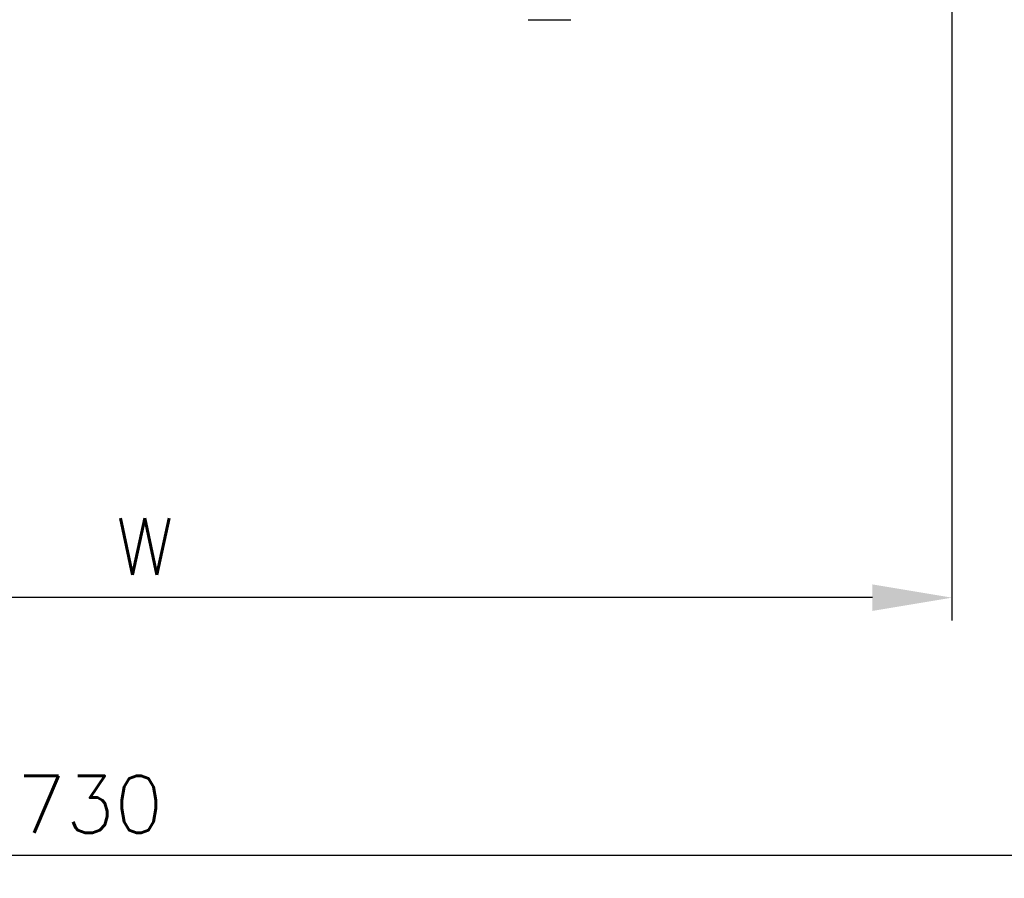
# Model space of a CAD drawing. Header units: millimetres. Extents: x 0 to 5940, y 0 to 4200.
# Tile 24 of 55: x 2845 to 3278, y 1265 to 1643. Entities that reach past the tile are written whole.
import ezdxf

# ---------------------------------------------------------------- set-up
doc = ezdxf.new("R2010")
doc.units = ezdxf.units.MM
doc.header["$LTSCALE"] = 50
doc.layers.get('DEFPOINTS').update_dxf_attribs({"linetype": 'CONTINUOUS'})
doc.layers.add('02-LINIE-035', color=2, linetype='CONTINUOUS')
doc.layers.add('06-MASSE1', color=1, linetype='CONTINUOUS')
doc.styles.add('ACA_NORM', font='ROMANS.SHX')
doc.dimstyles.new('1-10', dxfattribs={"dimscale": 10, "dimtxt": 2.5, "dimasz": 3.5, "dimexe": 1, "dimexo": 0, "dimgap": 1, "dimtad": 1, "dimdec": 0, "dimzin": 0, "dimtxsty": 'ACA_NORM', "dimcen": 0, "dimadec": 0, "dimazin": 0, "dimtfac": 2.4, "dimtdec": 0, "dimtmove": 0, "dimatfit": 3, "dimfxl": 1, "dimtolj": 1, "dimtzin": 0, "dimarcsym": 0})

# ---------------------------------------------------------------- blocks, each defined once
blk = doc.blocks.new('*D1')
at = {"layer": '06-MASSE1', "color": 0, "lineweight": -2}
for p, q in [((3255.15, 1726.98), (3255.15, 1378.56)), ((2545.15, 1539.81), (2545.15, 1378.56)), ((3220.15, 1388.56), (2580.15, 1388.56))]:
    blk.add_line(p, q, dxfattribs=at)
at = {"layer": '06-MASSE1', "color": 0}
for points in [[(2580.15, 1394.39), (2580.15, 1382.73), (2545.15, 1388.56)], [(3220.15, 1394.39), (3220.15, 1382.73), (3255.15, 1388.56)]]:
    blk.add_solid(points, dxfattribs=at)
at = {"layer": 'DEFPOINTS', "color": 0}
for p in [(3255.15, 1726.98), (2545.15, 1539.81), (2545.15, 1388.56)]:
    blk.add_point(p, dxfattribs=at)
at = {"layer": '06-MASSE1', "color": 0, "insert": (2900.15, 1411.06), "char_height": 25, "attachment_point": 5, "style": 'ACA_NORM'}
blk.add_mtext('\\A1;W', dxfattribs=at)
blk = doc.blocks.new('*D12')
at = {"layer": '06-MASSE1', "color": 0, "lineweight": -2}
for p, q in [((3730.65, 2178.48), (3730.65, 1265.17)), ((2000.15, 1445.67), (2000.15, 1265.17)), ((3695.65, 1275.17), (2035.15, 1275.17))]:
    blk.add_line(p, q, dxfattribs=at)
at = {"layer": '06-MASSE1', "color": 0}
for points in [[(2035.15, 1281), (2035.15, 1269.33), (2000.15, 1275.17)], [(3695.65, 1281), (3695.65, 1269.33), (3730.65, 1275.17)]]:
    blk.add_solid(points, dxfattribs=at)
at = {"layer": 'DEFPOINTS', "color": 0}
for p in [(3730.65, 2178.48), (2000.15, 1445.67), (2000.15, 1275.17)]:
    blk.add_point(p, dxfattribs=at)
at = {"layer": '06-MASSE1', "color": 0, "insert": (2865.4, 1297.67), "char_height": 25, "attachment_point": 5, "style": 'ACA_NORM'}
blk.add_mtext('\\A1;1730', dxfattribs=at)

msp = doc.modelspace()

# ---------------------------------------------------------------- linework, layer by layer
at = {"layer": '02-LINIE-035'}
msp.add_line((3068.8, 1642.68), (3087.51, 1642.68), dxfattribs=at)

# ---------------------------------------------------------------- dimensions: what is measured, and where the dimension line sits
at = {"layer": '06-MASSE1'}
dim = msp.add_linear_dim(base=(2000.15467365, 1275.16826256), p1=(3730.65467365, 2178.484033), p2=(2000.15467365, 1445.67329984), dimstyle='1-10', override={"dimrnd": 10}, dxfattribs=at)
dim.commit()
dim.dimension.update_dxf_attribs({"geometry": '*D12', "text_midpoint": (2865.40467365, 1297.66826256)})
dim = msp.add_linear_dim(base=(2545.15, 1388.56), p1=(3255.15, 1726.98), p2=(2545.15, 1539.81), text='W', dimstyle='1-10', dxfattribs=at)
dim.commit()
dim.dimension.update_dxf_attribs({"geometry": '*D1', "text_midpoint": (2900.15, 1411.06)})

doc.saveas('drawing.dxf')
